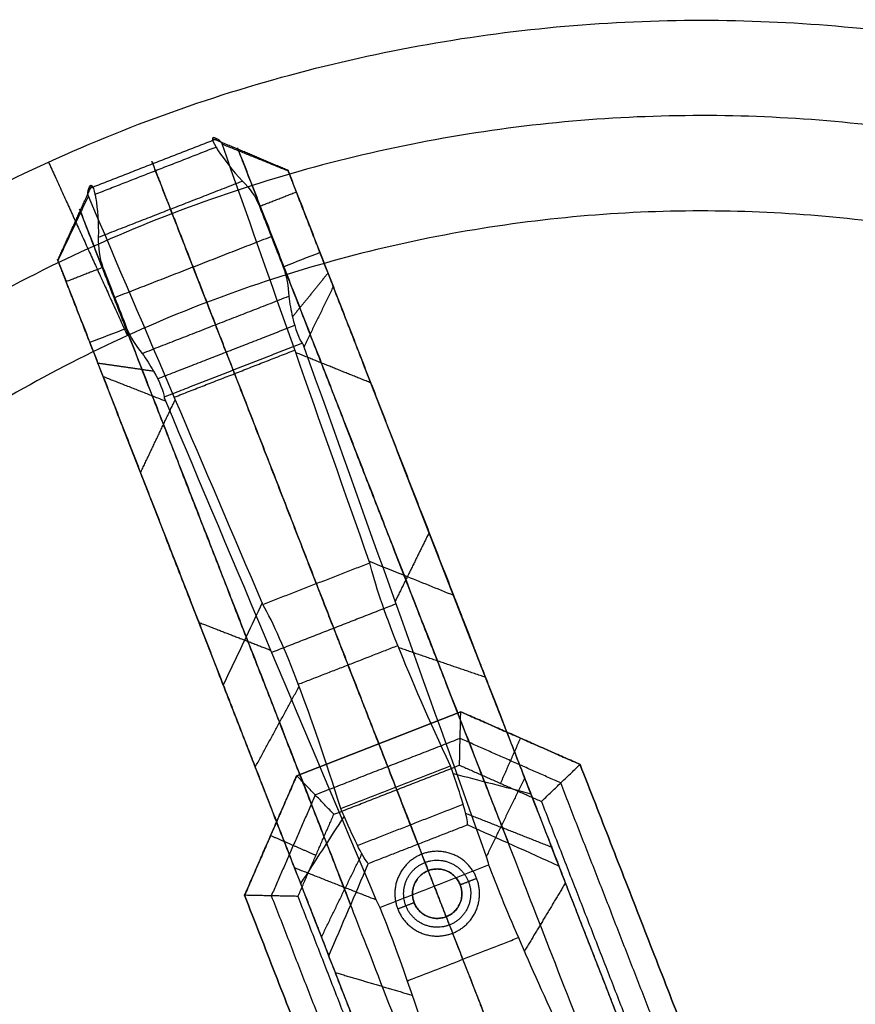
# Model space of a CAD drawing. Header units: millimetres. Extents: x 581 to 1437, y -333 to 1981.
# Tile 36 of 42: x 808 to 927, y 1842 to 1981. Entities that reach past the tile are written whole.
import ezdxf

# ---------------------------------------------------------------- set-up
doc = ezdxf.new("R2010")
doc.units = ezdxf.units.MM
doc.layers.add('Legs', color=7, linetype='Continuous', true_color=0x3fbf7f)
doc.layers.add('Tabletop', color=7, linetype='Continuous', true_color=0xcc9900)

msp = doc.modelspace()

# ---------------------------------------------------------------- linework, layer by layer
at = {"layer": 'Legs'}
for p, q in [((872.35, 1893.42, -1516.22), (862.05, 1919.84, -1516.22)), ((839.74, 1880.71, -1516.22), (829.44, 1907.13, -1516.22)), ((868.21, 1904.05, -1468.64), (868.21, 1904.05, -1541.99)), ((835.6, 1891.33, -1468.64), (835.6, 1891.33, -1541.99))]:
    msp.add_line(p, q, dxfattribs=at)
at = {"layer": 'Legs', "extrusion": (0.931707, 0.363212, 0)}
for centre, radius, start, end in [((1515.36, -1637.76, 1494.99), 8.87, 269.9953, 18.5503), ((1515.36, -1637.76, 1470.99), 8.87, 269.9953, 18.5503), ((1506.18, -1635.52, 1494.99), 11.11, 201.9918, 269.6832), ((1506.18, -1635.52, 1470.99), 11.11, 201.9918, 269.6832), ((1332.24, -1500.17, 1494.99), 135.18, 20.0141, 44.9643), ((1332.24, -1500.17, 1470.99), 135.18, 20.0141, 44.9643)]:
    msp.add_arc(centre, radius, start, end, dxfattribs=at)
at = {"layer": 'Legs', "extrusion": (0.931707, 0.363212, -4.33681e-19)}
for centre in [(1506.18, -1635.52, 1500.49), (1506.18, -1635.52, 1465.49)]:
    msp.add_arc(centre, 5.61, 201.3047, 269.5879, dxfattribs=at)
at = {"layer": 'Legs', "extrusion": (-0.931707, -0.363212, 1.80411e-16)}
msp.add_arc((-1332.06, -1505.92, -1500.49), 101.27, 125.2623, 158.5565, dxfattribs=at)
at = {"layer": 'Legs', "extrusion": (-0.931707, -0.363212, 0)}
for centre, radius, start, end in [((-1456.23, -1378.8, -1494.99), 38.36, 317.627, 349.5068), ((-1332.06, -1505.92, -1494.99), 95.77, 127.6237, 158.6257), ((-1456.23, -1378.8, -1470.99), 38.36, 317.627, 349.5068), ((-1332.06, -1505.92, -1470.99), 95.77, 127.6237, 158.6257)]:
    msp.add_arc(centre, radius, start, end, dxfattribs=at)
at = {"layer": 'Legs', "extrusion": (-0.931707, -0.363212, 1.52656e-16)}
msp.add_arc((-1332.06, -1505.92, -1465.49), 101.27, 125.2623, 158.5565, dxfattribs=at)
at = {"layer": 'Legs'}
for points, degree in [([(818.21, 1957.33, -1637.16), (827.28, 1960.87, -1637.16), (836.34, 1964.4, -1637.16)], 2), ([(846.43, 1959.91, -1638.55), (841.09, 1962.17, -1639.54), (835.74, 1964.42, -1640.53)], 2), ([(819.09, 1956.53, -1643.67), (827.66, 1959.87, -1643.67), (836.24, 1963.22, -1643.67)], 2), ([(857.94, 1904.58, -1452.6), (851, 1924.27, -1513.18), (844.05, 1943.96, -1573.76), (837.1, 1963.65, -1634.34)], 3), ([(839.44, 1962.7, -1634.93), (851.16, 1932.65, -1544.42), (862.87, 1902.6, -1453.91)], 2), ([(850.45, 1901.41, -1451.91), (838.87, 1931.14, -1544.54), (827.28, 1960.87, -1637.16)], 2), ([(846.46, 1959.85, -1636.71), (858.17, 1929.81, -1546.24), (869.88, 1899.77, -1455.77)], 2), ([(813.82, 1947.2, -1638.55), (816.23, 1952.48, -1639.54), (818.64, 1957.76, -1640.53)], 2), ([(818.16, 1956.27, -1634.34), (818.05, 1956.58, -1635.3), (818.07, 1956.94, -1636.23), (818.21, 1957.33, -1637.16)], 3), ([(819.57, 1950.45, -1646.72), (829.79, 1954.43, -1646.72), (840, 1958.41, -1646.72)], 2), ([(840, 1958.41, -1646.72), (841.02, 1957.36, -1646.72), (841.87, 1956.2, -1646.72), (842.4, 1954.83, -1646.72)], 3), ([(842.79, 1898.68, -1452.6), (834.58, 1917.87, -1513.18), (826.37, 1937.07, -1573.76), (818.16, 1956.27, -1634.34)], 3), ([(842.4, 1954.83, -1646.72), (845.01, 1955.84, -1643.92), (847.62, 1956.86, -1641.13)], 2), ([(850.97, 1948.28, -1641.12), (849.29, 1952.57, -1641.12), (847.62, 1956.86, -1641.13)], 2), ([(829.79, 1954.43, -1646.72), (832.98, 1946.24, -1646.72), (836.17, 1938.06, -1646.73)], 2), ([(842.4, 1954.83, -1646.72), (843.52, 1951.96, -1646.72), (844.64, 1949.09, -1646.72), (845.76, 1946.23, -1646.72)], 3), ([(845.85, 1946.26, -1646.62), (844.17, 1950.56, -1646.62), (842.5, 1954.86, -1646.63)], 2), ([(817.08, 1953.98, -1634.93), (828.8, 1923.93, -1544.42), (840.51, 1893.88, -1453.91)], 2), ([(819.57, 1950.45, -1646.72), (819.53, 1948.98, -1646.72), (819.69, 1947.56, -1646.72), (820.23, 1946.18, -1646.72)], 3), ([(821.89, 1941.92, -1646.72), (832.98, 1946.24, -1646.72), (844.07, 1950.56, -1646.72)], 2), ([(850.97, 1948.28, -1641.12), (849.23, 1947.6, -1642.99), (847.49, 1946.91, -1644.86), (845.76, 1946.23, -1646.72)], 3), ([(813.85, 1947.13, -1636.71), (825.56, 1917.1, -1546.24), (837.27, 1887.06, -1455.77)], 2), ([(820.23, 1946.18, -1646.72), (817.62, 1945.17, -1643.92), (815.01, 1944.15, -1641.13)], 2), ([(823.49, 1937.55, -1646.62), (821.81, 1941.85, -1646.62), (820.14, 1946.15, -1646.63)], 2), ([(820.23, 1946.18, -1646.72), (821.35, 1943.32, -1646.72), (822.46, 1940.45, -1646.72), (823.58, 1937.58, -1646.72)], 3), ([(845.76, 1946.23, -1646.72), (846.27, 1944.9, -1646.73), (846.5, 1943.53, -1646.73), (846.55, 1942.1, -1646.73)], 3), ([(852.1, 1945.36, -1640.14), (849.59, 1942.27, -1643), (847.07, 1939.19, -1645.85)], 2), ([(818.36, 1935.57, -1641.12), (816.68, 1939.86, -1641.12), (815.01, 1944.15, -1641.13)], 2), ([(879.96, 1873.91, -1468.9), (866.4, 1908.68, -1553.23), (852.85, 1943.45, -1637.55)], 2), ([(825.79, 1934.01, -1646.73), (836.17, 1938.06, -1646.73), (846.55, 1942.1, -1646.73)], 2), ([(827.96, 1930.41, -1645.08), (837.67, 1934.19, -1645.08), (847.38, 1937.98, -1645.08)], 2), ([(818.36, 1935.57, -1641.12), (820.1, 1936.24, -1642.99), (821.84, 1936.91, -1644.86), (823.58, 1937.58, -1646.72)], 3), ([(823.58, 1937.58, -1646.72), (824.11, 1936.26, -1646.73), (824.86, 1935.09, -1646.73), (825.79, 1934.01, -1646.73)], 3), ([(876.68, 1867.18, -1471.02), (863.12, 1901.95, -1555.35), (849.57, 1936.72, -1639.68)], 2), ([(828.88, 1927.84, -1641.55), (838.67, 1931.65, -1641.55), (848.45, 1935.47, -1641.55)], 2), ([(848.45, 1935.47, -1641.55), (848.55, 1935.29, -1641.12), (848.63, 1935.11, -1640.68), (848.69, 1934.92, -1640.25)], 3), ([(848.69, 1934.92, -1640.25), (857.3, 1910.87, -1584.3), (865.91, 1886.82, -1528.35), (874.53, 1862.77, -1472.4)], 3), ([(830.33, 1927.81, -1544.54), (838.87, 1931.14, -1544.54), (847.4, 1934.47, -1544.54)], 2), ([(858.16, 1929.83, -1546.29), (852.84, 1931.97, -1544.89), (847.52, 1934.12, -1543.48)], 2), ([(819.49, 1932.65, -1640.14), (823.44, 1932.08, -1643), (827.38, 1931.51, -1645.85)], 2), ([(847.35, 1861.2, -1468.9), (833.79, 1895.97, -1553.23), (820.24, 1930.74, -1637.55)], 2), ([(838.67, 1931.65, -1641.55), (852.91, 1895.11, -1555.64), (867.15, 1858.58, -1469.72)], 2), ([(854.32, 1858.46, -1471.02), (840.76, 1893.23, -1555.35), (827.21, 1928.01, -1639.68)], 2), ([(825.55, 1917.11, -1546.29), (828.01, 1922.3, -1544.89), (830.48, 1927.48, -1543.48)], 2), ([(828.88, 1927.84, -1641.55), (828.92, 1927.64, -1641.12), (828.99, 1927.45, -1640.68), (829.08, 1927.28, -1640.25)], 3), ([(829.08, 1927.28, -1640.25), (839.01, 1903.74, -1584.3), (848.95, 1880.2, -1528.35), (858.89, 1856.67, -1472.4)], 3), ([(866.42, 1908.63, -1553.12), (864.01, 1903.75, -1554.74), (861.6, 1898.86, -1556.37)], 2), ([(842.89, 1898.46, -1451.91), (850.45, 1901.41, -1451.91), (858.02, 1904.36, -1451.91)], 2), ([(858.02, 1904.36, -1451.91), (857.99, 1904.43, -1452.14), (857.97, 1904.51, -1452.37), (857.94, 1904.58, -1452.6)], 3), ([(869.46, 1875.63, -1403.35), (863.37, 1888.58, -1416.63), (859.43, 1898.48, -1433.35), (858.02, 1904.36, -1451.91)], 3), ([(842.89, 1898.46, -1451.91), (842.86, 1898.53, -1452.14), (842.83, 1898.6, -1452.37), (842.79, 1898.68, -1452.6)], 3), ([(853.91, 1869.57, -1403.35), (849.63, 1883.23, -1416.63), (845.83, 1893.18, -1433.35), (842.89, 1898.46, -1451.91)], 3), ([(844.11, 1891.68, -1555.64), (852.91, 1895.11, -1555.64), (861.71, 1898.55, -1555.64)], 2), ([(833.81, 1895.92, -1553.12), (838.89, 1893.96, -1554.74), (843.97, 1891.99, -1556.37)], 2), ([(847.9, 1887.16, -1425.65), (854.94, 1889.9, -1425.65), (861.99, 1892.65, -1425.65)], 2), ([(874.41, 1888.14, -1430.48), (868.26, 1890.24, -1427.81), (862.11, 1892.34, -1425.14)], 2), ([(841.8, 1875.43, -1430.48), (844.91, 1881.14, -1427.81), (848.01, 1886.85, -1425.14)], 2), ([(870.9, 1883.27, -1378.78), (859.29, 1878.75, -1378.78), (847.67, 1874.22, -1378.78)], 2), ([(847.67, 1874.22, -1375.78), (859.29, 1878.75, -1375.78), (870.9, 1883.27, -1375.78)], 2), ([(870.74, 1875.7, -1385.78), (870.74, 1875.98, -1385.52), (870.76, 1876.54, -1385), (870.77, 1877.38, -1384.23), (870.79, 1878.22, -1383.45), (870.81, 1879.06, -1382.67), (870.83, 1879.91, -1381.89), (870.85, 1880.75, -1381.12), (870.87, 1881.59, -1380.34), (870.89, 1882.43, -1379.56), (870.9, 1882.99, -1379.04), (870.9, 1883.27, -1378.78)], 3), ([(887.81, 1875.81, -1378.78), (879.36, 1879.54, -1378.78), (870.9, 1883.27, -1378.78)], 2), ([(870.9, 1883.27, -1378.78), (870.9, 1883.27, -1377.28), (870.9, 1883.27, -1375.78)], 2), ([(870.9, 1883.27, -1375.78), (879.36, 1879.54, -1375.78), (887.81, 1875.81, -1375.78)], 2), ([(870.82, 1879.49, -1382.28), (860.56, 1875.49, -1382.28), (850.3, 1871.49, -1382.28)], 2), ([(885.07, 1873.19, -1382.28), (877.94, 1876.34, -1382.28), (870.82, 1879.49, -1382.28)], 2), ([(879.36, 1879.54, -1378.78), (877.94, 1876.34, -1382.28), (876.53, 1873.14, -1385.78)], 2), ([(879.36, 1879.54, -1378.78), (879.36, 1879.54, -1377.28), (879.36, 1879.54, -1375.78)], 2), ([(859.29, 1878.75, -1378.78), (860.56, 1875.49, -1382.28), (861.83, 1872.22, -1385.78)], 2), ([(859.29, 1878.75, -1378.78), (859.29, 1878.75, -1377.28), (859.29, 1878.75, -1375.78)], 2), ([(859.29, 1878.75, -1375.78), (862.34, 1870.92, -1375.78), (865.39, 1863.1, -1375.78)], 2), ([(852.93, 1868.75, -1385.78), (861.83, 1872.22, -1385.78), (870.74, 1875.7, -1385.78)], 2), ([(853.91, 1869.57, -1403.35), (861.69, 1872.6, -1403.35), (869.46, 1875.63, -1403.35)], 2), ([(869.83, 1874.52, -1402.08), (869.73, 1874.89, -1402.51), (869.61, 1875.26, -1402.94), (869.46, 1875.63, -1403.35)], 3), ([(870.74, 1875.7, -1385.78), (876.53, 1873.13, -1385.78), (882.33, 1870.57, -1385.78)], 2), ([(882.33, 1870.57, -1385.78), (882.54, 1870.76, -1385.52), (882.94, 1871.15, -1385), (883.55, 1871.73, -1384.23), (884.16, 1872.32, -1383.45), (884.77, 1872.9, -1382.67), (885.37, 1873.48, -1381.89), (885.98, 1874.06, -1381.12), (886.59, 1874.64, -1380.34), (887.2, 1875.22, -1379.56), (887.6, 1875.61, -1379.04), (887.81, 1875.81, -1378.78)], 3), ([(887.81, 1875.81, -1375.78), (905.1, 1831.45, -1375.78), (922.39, 1787.1, -1375.78)], 2), ([(887.81, 1875.81, -1378.78), (887.81, 1875.81, -1377.28), (887.81, 1875.81, -1375.78)], 2), ([(922.39, 1787.1, -1378.78), (905.1, 1831.45, -1378.78), (887.81, 1875.81, -1378.78)], 2), ([(847.67, 1874.22, -1378.78), (843.98, 1865.75, -1378.78), (840.29, 1857.28, -1378.78)], 2), ([(840.29, 1857.28, -1375.78), (843.98, 1865.75, -1375.78), (847.67, 1874.22, -1375.78)], 2), ([(852.93, 1868.75, -1385.78), (852.73, 1868.96, -1385.52), (852.34, 1869.36, -1385), (851.76, 1869.97, -1384.23), (851.18, 1870.58, -1383.45), (850.59, 1871.18, -1382.67), (850.01, 1871.79, -1381.89), (849.43, 1872.4, -1381.12), (848.84, 1873, -1380.34), (848.26, 1873.61, -1379.56), (847.87, 1874.02, -1379.04), (847.67, 1874.22, -1378.78)], 3), ([(847.67, 1874.22, -1378.78), (847.67, 1874.22, -1377.28), (847.67, 1874.22, -1375.78)], 2), ([(869.83, 1874.52, -1402.08), (873.5, 1873.57, -1404.2), (877.17, 1872.62, -1406.33), (880.83, 1871.67, -1408.46)], 3), ([(871.88, 1867.24, -1385.78), (871.88, 1868.22, -1391.82), (871.16, 1870.74, -1397.47), (869.83, 1874.52, -1402.08)], 3), ([(861.83, 1872.22, -1385.78), (863.34, 1868.36, -1385.78), (864.84, 1864.5, -1385.78)], 2), ([(922.86, 1776.25, -1382.28), (903.96, 1824.72, -1382.28), (885.07, 1873.19, -1382.28)], 2), ([(850.3, 1871.49, -1382.28), (847.19, 1864.35, -1382.28), (844.07, 1857.21, -1382.28)], 2), ([(854.39, 1868.5, -1402.08), (854.22, 1868.84, -1402.51), (854.06, 1869.19, -1402.94), (853.91, 1869.57, -1403.35)], 3), ([(856.28, 1864.34, -1395.22), (863.77, 1867.26, -1395.22), (871.25, 1870.18, -1395.22)], 2), ([(882.33, 1870.57, -1385.78), (901.75, 1820.76, -1385.78), (921.17, 1770.96, -1385.78)], 2), ([(847.86, 1857.13, -1385.78), (850.39, 1862.94, -1385.78), (852.93, 1868.75, -1385.78)], 2), ([(854.39, 1868.5, -1402.08), (852.33, 1865.32, -1404.2), (850.28, 1862.14, -1406.33), (848.22, 1858.96, -1408.46)], 3), ([(857.81, 1861.76, -1385.78), (857.15, 1862.48, -1391.82), (855.97, 1864.82, -1397.47), (854.39, 1868.5, -1402.08)], 3), ([(883.78, 1864.09, -1395.77), (877.7, 1866.48, -1393.91), (871.61, 1868.86, -1392.05)], 2), ([(871.88, 1867.24, -1385.78), (864.84, 1864.5, -1385.78), (857.81, 1861.76, -1385.78)], 2), ([(884.82, 1861.43, -1385.78), (880.5, 1863.36, -1385.78), (876.19, 1865.29, -1385.78), (871.88, 1867.24, -1385.78)], 3), ([(843.98, 1865.75, -1378.78), (847.19, 1864.35, -1382.28), (850.4, 1862.95, -1385.78)], 2), ([(843.98, 1865.75, -1378.78), (843.98, 1865.75, -1377.28), (843.98, 1865.75, -1375.78)], 2), ([(851.18, 1851.38, -1395.77), (854.04, 1857.26, -1393.91), (856.91, 1863.13, -1392.05)], 2), ([(866.3, 1860.77, -1378.28), (865.84, 1861.93, -1377.03), (865.39, 1863.1, -1375.78)], 2), ([(874.53, 1862.77, -1472.4), (874.62, 1862.37, -1471.51), (874.74, 1861.97, -1470.61), (874.86, 1861.58, -1469.72)], 3), ([(852.21, 1848.72, -1385.78), (854.09, 1853.06, -1385.78), (855.96, 1857.41, -1385.78), (857.81, 1861.76, -1385.78)], 3), ([(859.44, 1855.57, -1469.72), (867.15, 1858.58, -1469.72), (874.86, 1861.58, -1469.72)], 2), ([(874.86, 1861.58, -1469.72), (876.96, 1855.96, -1455.92), (880.51, 1847.76, -1443.6), (885.25, 1837.55, -1433.61)], 3), ([(892.96, 1840.56, -1385.78), (888.89, 1850.99, -1385.78), (884.82, 1861.43, -1385.78)], 2), ([(866.3, 1860.77, -1378.28), (866.3, 1860.77, -1382), (866.3, 1860.77, -1385.72)], 2), ([(868.84, 1854.25, -1385.72), (867.57, 1857.51, -1385.72), (866.3, 1860.77, -1385.72)], 2), ([(870.83, 1858.78, -1378.28), (871.99, 1859.23, -1377.03), (873.16, 1859.69, -1375.78)], 2), ([(870.83, 1858.78, -1385.72), (870.83, 1858.78, -1382), (870.83, 1858.78, -1378.28)], 2), ([(885.75, 1859.06, -1441.73), (882.83, 1854.2, -1444.57), (879.91, 1849.34, -1447.41)], 2), ([(847.86, 1857.13, -1385.78), (847.58, 1857.14, -1385.52), (847.02, 1857.15, -1385), (846.18, 1857.17, -1384.23), (845.34, 1857.18, -1383.45), (844.49, 1857.2, -1382.67), (843.65, 1857.22, -1381.89), (842.81, 1857.23, -1381.12), (841.97, 1857.25, -1380.34), (841.13, 1857.27, -1379.56), (840.57, 1857.28, -1379.04), (840.29, 1857.28, -1378.78)], 3), ([(840.29, 1857.28, -1378.78), (857.59, 1812.89, -1378.78), (874.9, 1768.5, -1378.78)], 2), ([(840.29, 1857.28, -1378.78), (840.29, 1857.28, -1377.28), (840.29, 1857.28, -1375.78)], 2), ([(874.9, 1768.5, -1375.78), (857.59, 1812.89, -1375.78), (840.29, 1857.28, -1375.78)], 2), ([(844.07, 1857.21, -1382.28), (862.97, 1808.73, -1382.28), (881.87, 1760.26, -1382.28)], 2), ([(886.69, 1757.52, -1385.78), (867.28, 1807.32, -1385.78), (847.86, 1857.13, -1385.78)], 2), ([(858.89, 1856.67, -1472.4), (859.09, 1856.31, -1471.51), (859.27, 1855.94, -1470.61), (859.44, 1855.57, -1469.72)], 3), ([(859.44, 1855.57, -1469.72), (861.71, 1850.01, -1455.92), (864.64, 1841.57, -1443.6), (868.06, 1830.85, -1433.61)], 3), ([(864.31, 1856.24, -1378.28), (863.14, 1855.78, -1377.03), (861.98, 1855.33, -1375.78)], 2), ([(864.31, 1856.24, -1385.72), (864.31, 1856.24, -1382), (864.31, 1856.24, -1378.28)], 2), ([(868.84, 1854.25, -1378.28), (869.29, 1853.08, -1377.03), (869.75, 1851.92, -1375.78)], 2), ([(868.84, 1854.25, -1385.72), (868.84, 1854.25, -1382), (868.84, 1854.25, -1378.28)], 2), ([(863.32, 1845.15, -1450.24), (871.19, 1848.22, -1450.24), (879.06, 1851.29, -1450.24)], 2), ([(869.75, 1851.92, -1375.78), (875.61, 1836.89, -1375.78), (881.46, 1821.87, -1375.78)], 2), ([(860.35, 1827.85, -1385.78), (856.28, 1838.28, -1385.78), (852.21, 1848.72, -1385.78)], 2), ([(853.14, 1846.35, -1441.73), (858.57, 1844.75, -1444.57), (864.01, 1843.14, -1447.41)], 2)]:
    msp.add_open_spline(points, degree=degree, dxfattribs=at)
for points, knots in [([(836.34, 1964.4, -1637.16), (835.97, 1964.61, -1638.23), (835.76, 1964.63, -1639.38), (835.72, 1964.22, -1641.66), (835.89, 1963.81, -1642.74), (836.24, 1963.22, -1643.67), (836.33, 1963.06, -1643.93), (836.44, 1962.88, -1644.17), (836.56, 1962.7, -1644.4), (837.35, 1961.48, -1645.9), (838.58, 1959.91, -1646.69), (840, 1958.41, -1646.72)], [0, 0, 0, 0, 3.479001, 3.479001, 6.960614, 6.960614, 6.960614, 7.915433, 7.915433, 7.915433, 14.216998, 14.216998, 14.216998, 14.216998]), ([(837.1, 1963.65, -1634.34), (837.04, 1963.79, -1634.78), (836.95, 1963.92, -1635.22), (836.71, 1964.18, -1636.17), (836.54, 1964.3, -1636.67), (836.34, 1964.4, -1637.16)], [0.220765, 0.220765, 0.220765, 0.220765, 1.625819, 1.625819, 3.249331, 3.249331, 3.249331, 3.249331]), ([(837.1, 1963.65, -1634.34), (837.1, 1963.65, -1634.34), (837.62, 1963.44, -1634.47), (838.66, 1963.01, -1634.74), (840.22, 1962.38, -1635.13), (841.78, 1961.75, -1635.53), (843.34, 1961.12, -1635.93), (844.9, 1960.48, -1636.32), (845.94, 1960.06, -1636.58), (846.46, 1959.85, -1636.71)], [-10.380701, -10.380701, -10.380701, -10.380701, -10.371305, -8.642768, -6.914227, -5.185682, -3.457132, -1.728573, 0, 0, 0, 0]), ([(818.21, 1957.33, -1637.16), (818.34, 1957.74, -1638.23), (818.49, 1957.89, -1639.38), (818.79, 1957.62, -1641.66), (818.94, 1957.2, -1642.74), (819.09, 1956.53, -1643.67), (819.13, 1956.35, -1643.93), (819.17, 1956.15, -1644.17), (819.2, 1955.93, -1644.4), (819.45, 1954.51, -1645.9), (819.61, 1952.51, -1646.69), (819.57, 1950.45, -1646.72)], [0, 0, 0, 0, 3.479001, 3.479001, 6.960614, 6.960614, 6.960614, 7.915433, 7.915433, 7.915433, 14.216998, 14.216998, 14.216998, 14.216998]), ([(818.16, 1956.27, -1634.34), (818.16, 1956.27, -1634.34), (817.92, 1955.76, -1634.47), (817.44, 1954.74, -1634.74), (816.72, 1953.22, -1635.13), (816, 1951.7, -1635.53), (815.28, 1950.18, -1635.93), (814.57, 1948.66, -1636.32), (814.09, 1947.64, -1636.58), (813.85, 1947.13, -1636.71)], [-10.380701, -10.380701, -10.380701, -10.380701, -10.371305, -8.642768, -6.914227, -5.185682, -3.457132, -1.728573, 0, 0, 0, 0]), ([(852.85, 1943.45, -1637.55), (852.61, 1942.95, -1637.71), (852.12, 1941.95, -1638.02), (851.39, 1940.46, -1638.49), (850.66, 1938.97, -1638.97), (849.93, 1937.47, -1639.44), (849.27, 1936.12, -1639.87), (848.86, 1935.27, -1640.14), (848.69, 1934.92, -1640.25)], [0, 0, 0, 0, 1.728708, 3.457387, 5.186045, 6.914687, 8.643317, 9.866637, 9.866637, 9.866637, 9.866637]), ([(846.55, 1942.1, -1646.73), (846.68, 1941.08, -1646.61), (846.86, 1940.09, -1646.32), (847.07, 1939.18, -1645.85), (847.48, 1937.42, -1644.94), (847.97, 1936.1, -1643.41), (848.45, 1935.47, -1641.55)], [0, 0, 0, 0, 3.125562, 3.125562, 3.125562, 9.251225, 9.251225, 9.251225, 9.251225]), ([(825.79, 1934.01, -1646.73), (826.38, 1933.16, -1646.61), (826.92, 1932.32, -1646.32), (827.38, 1931.51, -1645.85), (828.27, 1929.94, -1644.94), (828.8, 1928.63, -1643.41), (828.88, 1927.84, -1641.55)], [0, 0, 0, 0, 3.125562, 3.125562, 3.125562, 9.251225, 9.251225, 9.251225, 9.251225]), ([(820.24, 1930.74, -1637.55), (820.76, 1930.54, -1637.71), (821.79, 1930.13, -1638.02), (823.34, 1929.52, -1638.49), (824.88, 1928.92, -1638.97), (826.43, 1928.31, -1639.44), (827.83, 1927.76, -1639.87), (828.71, 1927.42, -1640.14), (829.08, 1927.28, -1640.25)], [0, 0, 0, 0, 1.728708, 3.457387, 5.186045, 6.914687, 8.643317, 9.866637, 9.866637, 9.866637, 9.866637]), ([(857.94, 1904.58, -1452.6), (859.59, 1903.92, -1453.03), (861.23, 1903.26, -1453.47), (865.21, 1901.66, -1454.53), (867.54, 1900.72, -1455.15), (869.88, 1899.77, -1455.77)], [-13.249606, -13.249606, -13.249606, -13.249606, -7.778152, -7.778152, 0, 0, 0, 0]), ([(842.79, 1898.68, -1452.6), (842.03, 1897.08, -1453.03), (841.27, 1895.48, -1453.47), (839.43, 1891.61, -1454.53), (838.35, 1889.33, -1455.15), (837.27, 1887.06, -1455.77)], [-13.249606, -13.249606, -13.249606, -13.249606, -7.778152, -7.778152, 0, 0, 0, 0]), ([(879.96, 1873.91, -1468.9), (879.72, 1873.41, -1469.05), (879.23, 1872.41, -1469.37), (878.5, 1870.92, -1469.84), (877.77, 1869.42, -1470.31), (877.04, 1867.93, -1470.78), (876.31, 1866.43, -1471.25), (875.59, 1864.94, -1471.72), (874.99, 1863.71, -1472.11), (874.64, 1862.99, -1472.33), (874.53, 1862.77, -1472.4)], [0, 0, 0, 0, 1.728676, 3.457355, 5.186036, 6.914719, 8.643405, 10.372094, 12.100786, 12.881973, 12.881973, 12.881973, 12.881973]), ([(847.35, 1861.2, -1468.9), (847.87, 1860.99, -1469.05), (848.9, 1860.59, -1469.37), (850.45, 1859.98, -1469.84), (851.99, 1859.37, -1470.31), (853.54, 1858.77, -1470.78), (855.09, 1858.16, -1471.25), (856.64, 1857.55, -1471.72), (857.91, 1857.06, -1472.11), (858.66, 1856.76, -1472.33), (858.89, 1856.67, -1472.4)], [0, 0, 0, 0, 1.728676, 3.457355, 5.186036, 6.914719, 8.643405, 10.372094, 12.100786, 12.881973, 12.881973, 12.881973, 12.881973])]:
    msp.add_open_spline(points, degree=3, knots=knots, dxfattribs=at)
for points, weights, knots in [([(827.28, 1960.87, -1637.16), (826.88, 1961.89, -1640.68), (827.66, 1959.87, -1643.67), (828.45, 1957.86, -1646.66), (829.79, 1954.43, -1646.72)], [1, 0.894484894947, 1, 0.894484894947, 1], [354.498289, 354.498289, 354.498289, 361.336813, 361.336813, 368.175337, 368.175337, 368.175337]), ([(847.62, 1956.86, -1641.13), (847, 1958.46, -1641.13), (846.63, 1959.4, -1639.74), (846.26, 1960.34, -1638.35), (846.46, 1959.85, -1636.71)], [1, 0.890962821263, 1, 0.890962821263, 1], [0, 0, 0, 13.538513, 13.538513, 27.077025, 27.077025, 27.077025]), ([(815.01, 1944.15, -1641.13), (814.39, 1945.75, -1641.13), (814.02, 1946.69, -1639.74), (813.65, 1947.63, -1638.35), (813.85, 1947.13, -1636.71)], [1, 0.890962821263, 1, 0.890962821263, 1], [0, 0, 0, 13.538513, 13.538513, 27.077025, 27.077025, 27.077025]), ([(865.39, 1863.1, -1375.78), (870.98, 1865.28, -1375.78), (873.16, 1859.69, -1375.78), (875.34, 1854.1, -1375.78), (869.75, 1851.92, -1375.78), (864.16, 1849.74, -1375.78), (861.98, 1855.33, -1375.78), (859.8, 1860.92, -1375.78), (865.39, 1863.1, -1375.78)], [1, 0.707106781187, 1, 0.707106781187, 1, 0.707106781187, 1, 0.707106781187, 1], [-37.698159, -37.698159, -37.698159, -28.27362, -28.27362, -18.84908, -18.84908, -9.42454, -9.42454, 0, 0, 0]), ([(865.84, 1861.93, -1377.03), (861.42, 1860.21, -1377.03), (863.14, 1855.78, -1377.03), (864.87, 1851.36, -1377.03), (869.29, 1853.08, -1377.03), (873.72, 1854.81, -1377.03), (871.99, 1859.23, -1377.03), (870.27, 1863.66, -1377.03), (865.84, 1861.93, -1377.03)], [1, 0.707106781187, 1, 0.707106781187, 1, 0.707106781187, 1, 0.707106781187, 1], [0, 0, 0, 9.42454, 9.42454, 18.84908, 18.84908, 28.27362, 28.27362, 37.698159, 37.698159, 37.698159]), ([(866.3, 1860.77, -1378.28), (863.04, 1859.5, -1378.28), (864.31, 1856.24, -1378.28), (865.58, 1852.98, -1378.28), (868.84, 1854.25, -1378.28), (872.1, 1855.52, -1378.28), (870.83, 1858.78, -1378.28), (869.56, 1862.04, -1378.28), (866.3, 1860.77, -1378.28)], [1, 0.707106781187, 1, 0.707106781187, 1, 0.707106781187, 1, 0.707106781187, 1], [0, 0, 0, 9.42454, 9.42454, 18.84908, 18.84908, 28.27362, 28.27362, 37.698159, 37.698159, 37.698159]), ([(866.3, 1860.77, -1385.72), (869.56, 1862.04, -1385.72), (870.83, 1858.78, -1385.72), (872.1, 1855.52, -1385.72), (868.84, 1854.25, -1385.72), (865.58, 1852.98, -1385.72), (864.31, 1856.24, -1385.72), (863.04, 1859.5, -1385.72), (866.3, 1860.77, -1385.72)], [1, 0.707106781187, 1, 0.707106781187, 1, 0.707106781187, 1, 0.707106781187, 1], [-21.991149, -21.991149, -21.991149, -16.493361, -16.493361, -10.995574, -10.995574, -5.497787, -5.497787, 0, 0, 0])]:
    msp.add_rational_spline(points, weights, degree=2, knots=knots, dxfattribs=at)
for points, weights in [([(836.17, 1938.06, -1646.73), (837.97, 1933.43, -1646.17), (838.67, 1931.65, -1641.55)], [1, 0.860514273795, 1]), ([(861.69, 1872.6, -1403.35), (853.77, 1892.9, -1423.61), (850.45, 1901.41, -1451.91)], [1, 0.96773069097, 1]), ([(869.88, 1899.77, -1455.77), (873.45, 1890.61, -1428.77), (880.83, 1871.67, -1408.46)], [1, 0.976313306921, 1]), ([(837.27, 1887.06, -1455.77), (840.84, 1877.89, -1428.77), (848.22, 1858.96, -1408.46)], [1, 0.976313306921, 1]), ([(864.84, 1864.5, -1385.78), (864.29, 1865.93, -1395.96), (861.69, 1872.6, -1403.35)], [0.999719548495, 0.952306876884, 1]), ([(880.83, 1871.67, -1408.46), (884.06, 1863.38, -1398.77), (884.82, 1861.43, -1385.78)], [1, 0.957755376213, 0.999806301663]), ([(848.22, 1858.96, -1408.46), (851.45, 1850.67, -1398.77), (852.21, 1848.72, -1385.78)], [1, 0.957755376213, 0.999806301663]), ([(867.15, 1858.58, -1469.72), (870.46, 1850.09, -1448.78), (876.65, 1834.2, -1433.61)], [1, 0.976593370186, 1])]:
    msp.add_rational_spline(points, weights, degree=2, dxfattribs=at)
at = {"layer": 'Tabletop'}
for points, weights, degree in [([(704.1, 1855.3, -1364.78), (784.87, 2021.81, -1364.78), (963.49, 1973.39, -1364.78)], [1, 0.770000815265, 1], 2), ([(704.1, 1855.3, -1356.78), (784.87, 2021.81, -1356.78), (963.49, 1973.39, -1356.78)], [1, 0.770000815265, 1], 2), ([(704.1, 1855.3, -1360.78), (784.87, 2021.81, -1360.78), (963.49, 1973.39, -1360.78)], [1, 0.770000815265, 1], 2), ([(959.83, 1960.4, -1370.28), (792.19, 2005.72, -1370.28), (716.3, 1849.52, -1370.28)], [1, 0.77041290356, 1], 2), ([(812.51, 1961.1, -1364.78), (816.24, 1952.9, -1368.45), (819.96, 1944.71, -1372.12), (823.69, 1936.52, -1375.78)], [0.885000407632, 0.885137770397, 0.885275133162, 0.885412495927], 3), ([(956.17, 1947.4, -1375.78), (799.5, 1989.65, -1375.78), (728.5, 1843.73, -1375.78)], [1, 0.770824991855, 1], 2)]:
    msp.add_rational_spline(points, weights, degree=degree, dxfattribs=at)
msp.add_open_spline([(812.51, 1961.1, -1364.78), (812.51, 1961.1, -1360.78), (812.51, 1961.1, -1356.78)], degree=2, dxfattribs=at)

doc.saveas('drawing.dxf')
